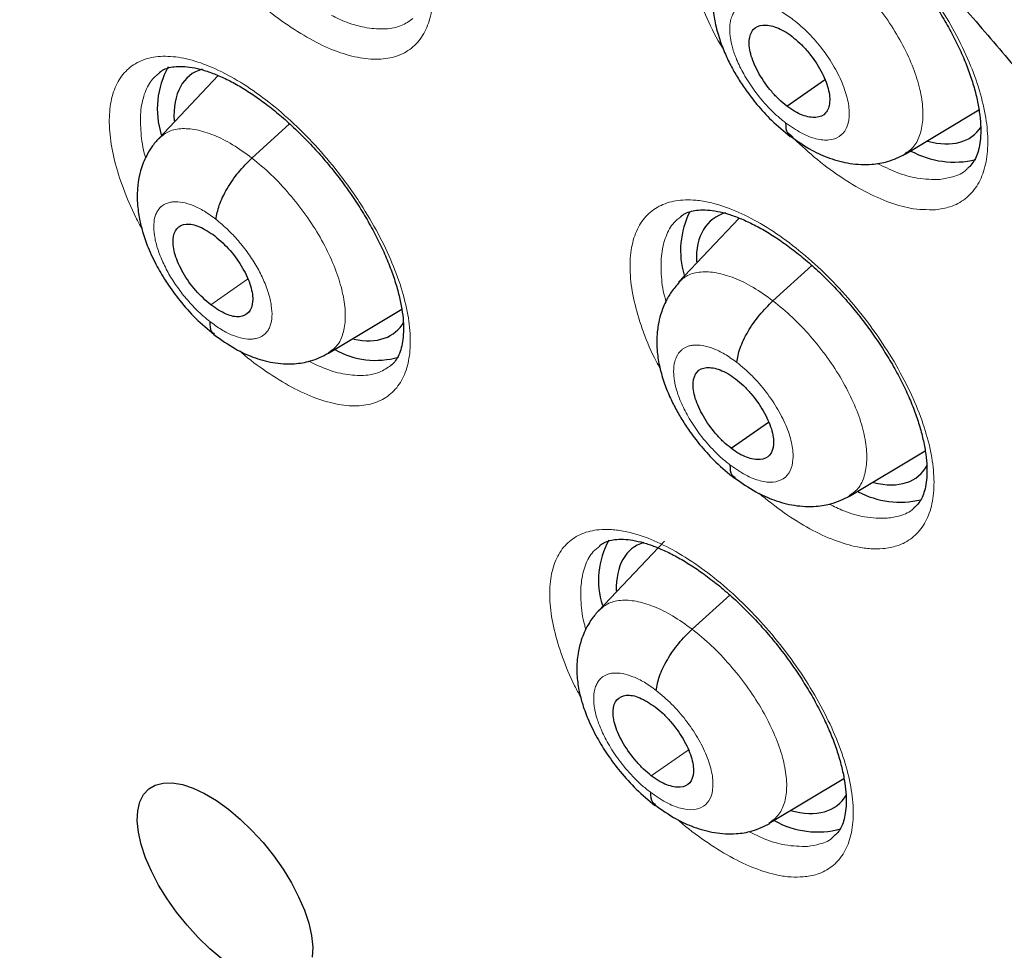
# Model space of a CAD drawing. Header units: millimetres. Extents: x 8 to 2236, y 12 to 2208.
# Tile 133 of 165: x 2037 to 2046, y 859 to 867. Entities that reach past the tile are written whole.
import ezdxf

# ---------------------------------------------------------------- set-up
doc = ezdxf.new("R2010")
doc.units = ezdxf.units.MM

msp = doc.modelspace()

# ---------------------------------------------------------------- linework, layer by layer
at = {"color": 7, "linetype": 'Continuous', "lineweight": 30}
for p, q in [((2039.0925, 866.5413), (2038.5502, 865.9683)), ((2044.2639, 866.2638), (2044.6074, 866.503)), ((2045.3391, 865.8283), (2046.0105, 866.2293)), ((2043.8303, 865.2455), (2043.2791, 864.6628)), ((2044.1371, 864.4924), (2044.4915, 864.8133)), ((2040.0939, 864.0165), (2040.7618, 864.4155)), ((2043.7563, 863.1506), (2044.0959, 863.3871)), ((2044.8326, 862.7159), (2045.5215, 863.1274)), ((2043.1503, 862.306), (2042.5504, 861.6726)), ((2044.1032, 859.7395), (2044.7828, 860.146))]:
    msp.add_line(p, q, dxfattribs=at)
at = {"color": 252, "linetype": 'Continuous', "lineweight": 0}
for p, q in [((2039.3988, 865.7919), (2039.7415, 866.1023)), ((2039.0239, 864.4548), (2039.3585, 864.6879)), ((2043.4023, 861.5045), (2043.745, 861.815)), ((2043.031, 860.1704), (2043.3661, 860.4037))]:
    msp.add_line(p, q, dxfattribs=at)
at = {"color": 7, "linetype": 'Continuous', "lineweight": 30, "flags": 128}
msp.add_lwpolyline([(2039.1231, 858.5056), (2039.0147, 858.5966), (2038.909, 858.6985), (2038.8078, 858.8096), (2038.713, 858.9276), (2038.6265, 859.0505), (2038.5497, 859.1758), (2038.4843, 859.3014), (2038.4313, 859.4248), (2038.3917, 859.5437), (2038.3664, 859.656), (2038.3557, 859.7595), (2038.3598, 859.8524), (2038.3788, 859.9328), (2038.4122, 859.9993), (2038.4594, 860.0506), (2038.5196, 860.0859), (2038.5915, 860.1043), (2038.674, 860.1057), (2038.7653, 860.0899), (2038.8639, 860.0573), (2038.9679, 860.0084), (2039.0754, 859.9442), (2039.1843, 859.8659), (2039.2926, 859.7749), (2039.3984, 859.673), (2039.4996, 859.5619), (2039.5943, 859.4439), (2039.6809, 859.321), (2039.7576, 859.1957), (2039.8231, 859.0701), (2039.8761, 858.9467), (2039.9156, 858.8278), (2039.941, 858.7155), (2039.9517, 858.612), (2039.9475, 858.5191)], dxfattribs=at)
at = {"color": 7, "linetype": 'Continuous', "lineweight": 30}
for centre, radius, start, end in [((2039.3234, 866.2387), 0.7856, 150.93313, 197.37984), ((2045.7885, 866.5875), 0.8328, 241.58529, 283.38479), ((2044.0911, 864.9488), 0.7939, 153.51993, 196.30111), ((2040.5243, 864.6939), 0.7434, 239.90751, 286.24748), ((2045.2952, 863.4822), 0.822, 242.2176, 283.20125), ((2043.2941, 861.9513), 0.7434, 150.81166, 197.92962), ((2044.5441, 860.4541), 0.7954, 240.1986, 285.263)]:
    msp.add_arc(centre, radius, start, end, dxfattribs=at)
for centre, major_axis, ratio, start_param, end_param in [((2039.7658, 865.3732), (-0.9345, 1.1684), 0.457273, 6.096737, 6.850398), ((2045.0225, 867.1666), (-0.9368, 1.1698), 0.45834, 2.594096, 3.293869), ((2044.5193, 864.0623), (-0.9366, 1.1685), 0.458397, 6.084309, 6.820776), ((2039.7658, 865.3732), (-0.9345, 1.1684), 0.457273, 2.636545, 3.322668), ((2044.5193, 864.0623), (-0.9366, 1.1685), 0.458397, 2.606877, 3.336165), ((2043.7895, 861.0695), (-0.9359, 1.1663), 0.457709, 6.107263, 6.820839), ((2043.7895, 861.0695), (-0.9359, 1.1663), 0.457709, 2.578499, 3.319599)]:
    msp.add_ellipse(centre, major_axis=major_axis, ratio=ratio, start_param=start_param, end_param=end_param, dxfattribs=at)
for points, knots in [([(2076.9938, 829.0692), (2077.0703, 829.1289), (2077.2205, 829.2461), (2077.4232, 829.413), (2077.6031, 829.5666), (2077.7599, 829.7055), (2077.9058, 829.839), (2078.0388, 829.9646), (2078.1587, 830.0812), (2078.2688, 830.1912), (2078.3799, 830.3051), (2078.4966, 830.4281), (2078.6122, 830.5537), (2078.7194, 830.6735), (2078.8167, 830.7853), (2078.9045, 830.8886), (2079.0051, 831.0098), (2079.1178, 831.1496), (2079.2445, 831.3126), (2079.3674, 831.4766), (2079.4895, 831.6455), (2079.61, 831.8186), (2079.7286, 831.9957), (2079.8446, 832.1758), (2079.9576, 832.3581), (2080.0675, 832.5427), (2080.1777, 832.7354), (2080.292, 832.9438), (2080.4139, 833.1766), (2080.5425, 833.4357), (2080.6879, 833.7465), (2080.8403, 834.0967), (2080.9909, 834.4735), (2081.1237, 834.8345), (2081.2395, 835.1754), (2081.3381, 835.4893), (2081.4045, 835.7164), (2081.4475, 835.8701), (2081.4747, 835.9695), (2081.5066, 836.0896), (2081.5432, 836.232), (2081.6284, 836.5768), (2081.7458, 837.114), (2081.8571, 837.7472), (2081.9329, 838.2698), (2081.984, 838.6827), (2082.026, 839.0865), (2082.0597, 839.4805), (2082.0855, 839.8588), (2082.104, 840.2138), (2082.1163, 840.5373), (2082.1236, 840.8257), (2082.1274, 841.078), (2082.1286, 841.2935), (2082.1283, 841.4713), (2082.1274, 841.5988), (2082.1264, 841.6838), (2082.1256, 841.7431), (2082.1245, 841.812), (2082.1228, 841.9053), (2082.1201, 842.0292), (2082.1158, 842.1833), (2082.1099, 842.3613), (2082.0989, 842.6368), (2082.0798, 843.0131), (2082.0475, 843.5005), (2082.0041, 844.0267), (2081.9479, 844.5924), (2081.8784, 845.1873), (2081.7817, 845.9078), (2081.6528, 846.736), (2081.4853, 847.664), (2081.3074, 848.5383), (2081.1237, 849.358), (2080.9384, 850.1228), (2080.7458, 850.8648), (2080.5476, 851.5831), (2080.3427, 852.2864), (2080.0893, 853.1138), (2079.7727, 854.0872), (2079.3787, 855.22), (2078.9451, 856.39), (2078.4702, 857.5973), (2077.9906, 858.7497), (2077.514, 859.8413), (2077.0477, 860.8666), (2076.5543, 861.9094), (2076.0403, 862.9552), (2075.4675, 864.0793), (2074.8392, 865.2661), (2074.1543, 866.509), (2073.4669, 867.7109), (2072.7803, 868.8705), (2072.1438, 869.9112), (2071.5611, 870.838), (2071.0327, 871.6596), (2070.4964, 872.4754), (2069.9383, 873.306), (2069.3326, 874.1873), (2068.6746, 875.1219), (2067.9614, 876.11), (2067.2034, 877.133), (2066.3997, 878.1893), (2065.549, 879.2771), (2064.7529, 880.2667), (2064.0222, 881.1532), (2063.3672, 881.9323), (2062.6895, 882.7219), (2061.9891, 883.521), (2061.2749, 884.3186), (2060.5612, 885.0986), (2059.8033, 885.9095), (2059.0112, 886.7375), (2058.1902, 887.5747), (2057.4074, 888.354), (2056.6644, 889.0773), (2055.9624, 889.746), (2055.3024, 890.362), (2054.7567, 890.8616), (2054.3173, 891.258), (2053.9785, 891.5604), (2053.6672, 891.8354), (2053.3917, 892.0765), (2053.178, 892.2622), (2053.0183, 892.4001), (2052.9003, 892.5016), (2052.7756, 892.6086), (2052.6228, 892.739), (2052.4256, 892.9065), (2052.192, 893.1035), (2051.9248, 893.3271), (2051.6265, 893.5745), (2051.2954, 893.8463), (2050.9468, 894.1294), (2050.5962, 894.4109), (2050.1073, 894.7989), (2049.4932, 895.2775), (2048.7902, 895.8117), (2048.1552, 896.2834), (2047.5697, 896.7094), (2046.9835, 897.1273), (2046.3686, 897.5561), (2045.7165, 898.0002), (2045.0269, 898.4577), (2044.3115, 898.919), (2043.5939, 899.368), (2042.8992, 899.7881), (2042.435, 900.0634), (2042.2033, 900.1953), (2042.1893, 900.2033)], [0, 0, 0, 0, 0.004208, 0.008266, 0.012194, 0.015925, 0.019283, 0.022264, 0.025087, 0.027445, 0.030195, 0.033307, 0.036341, 0.039156, 0.041751, 0.044127, 0.046284, 0.050042, 0.053605, 0.057244, 0.060959, 0.064746, 0.06856, 0.072392, 0.076228, 0.080045, 0.083867, 0.088052, 0.092716, 0.097859, 0.103418, 0.110856, 0.117881, 0.124491, 0.130655, 0.136254, 0.141145, 0.142556, 0.144244, 0.146322, 0.148792, 0.151607, 0.164055, 0.175863, 0.182587, 0.189083, 0.195351, 0.201391, 0.207197, 0.212551, 0.217349, 0.221589, 0.225272, 0.228397, 0.230964, 0.232973, 0.233896, 0.234627, 0.23553, 0.236869, 0.238642, 0.240852, 0.243465, 0.246233, 0.252549, 0.25933, 0.266575, 0.274284, 0.28244, 0.290603, 0.303052, 0.315037, 0.326558, 0.336451, 0.345973, 0.355124, 0.363905, 0.372325, 0.380725, 0.393824, 0.40725, 0.421007, 0.435095, 0.449518, 0.461086, 0.472865, 0.484854, 0.496904, 0.50868, 0.523252, 0.537359, 0.550999, 0.564172, 0.576875, 0.586525, 0.595883, 0.605054, 0.614582, 0.624546, 0.635591, 0.647128, 0.659155, 0.671674, 0.684685, 0.698189, 0.707561, 0.717157, 0.726977, 0.737022, 0.747285, 0.757391, 0.767124, 0.778971, 0.790214, 0.800851, 0.810883, 0.820308, 0.829125, 0.837335, 0.84209, 0.846614, 0.850795, 0.854431, 0.857519, 0.859243, 0.860732, 0.862169, 0.864156, 0.866741, 0.869923, 0.873327, 0.877224, 0.881613, 0.886286, 0.890855, 0.895311, 0.905366, 0.914791, 0.922673, 0.930063, 0.937545, 0.945449, 0.95395, 0.96289, 0.972271, 0.981812, 0.990881, 0.999452, 1, 1, 1, 1]), ([(2033.9252, 892.8283), (2034.0378, 892.7629), (2034.3643, 892.5735), (2034.9067, 892.2498), (2035.5528, 891.8532), (2036.201, 891.4435), (2036.8509, 891.0212), (2037.5022, 890.5863), (2038.1548, 890.1389), (2038.8084, 889.6794), (2039.4625, 889.2079), (2040.1171, 888.7245), (2040.7718, 888.2295), (2041.4264, 887.7231), (2042.0805, 887.2054), (2042.734, 886.6767), (2043.3865, 886.1372), (2044.0377, 885.587), (2044.6875, 885.0266), (2045.3355, 884.4559), (2045.9815, 883.8754), (2046.6252, 883.2852), (2047.2663, 882.6855), (2047.9045, 882.0766), (2048.5397, 881.4588), (2049.1716, 880.8323), (2049.7998, 880.1974), (2050.4242, 879.5543), (2051.0444, 878.9032), (2051.6603, 878.2445), (2052.2716, 877.5784), (2052.8779, 876.9052), (2053.4792, 876.2251), (2054.075, 875.5385), (2054.6653, 874.8456), (2055.2497, 874.1467), (2055.828, 873.442), (2056.4, 872.7319), (2056.9654, 872.0167), (2057.524, 871.2966), (2058.0756, 870.572), (2058.62, 869.8431), (2059.1569, 869.1102), (2059.6861, 868.3737), (2060.2074, 867.6338), (2060.7206, 866.8908), (2061.2254, 866.1451), (2061.7218, 865.3969), (2062.2094, 864.6466), (2062.6881, 863.8944), (2063.1576, 863.1407), (2063.6179, 862.3857), (2064.0686, 861.6299), (2064.5097, 860.8734), (2064.9409, 860.1166), (2065.3621, 859.3599), (2065.7731, 858.6035), (2066.1737, 857.8477), (2066.5638, 857.0928), (2066.9432, 856.3393), (2067.3118, 855.5872), (2067.6694, 854.8371), (2068.0158, 854.0891), (2068.351, 853.3437), (2068.6748, 852.601), (2068.987, 851.8615), (2069.2876, 851.1253), (2069.5765, 850.3929), (2069.8534, 849.6645), (2070.1184, 848.9404), (2070.3712, 848.221), (2070.6119, 847.5065), (2070.8403, 846.7972), (2071.0563, 846.0934), (2071.2599, 845.3954), (2071.4509, 844.7035), (2071.6294, 844.018), (2071.7952, 843.3392), (2071.9483, 842.6673), (2072.0886, 842.0027), (2072.2161, 841.3456), (2072.3308, 840.6962), (2072.4326, 840.0549), (2072.5214, 839.4219), (2072.5974, 838.7975), (2072.6604, 838.1819), (2072.7104, 837.5754), (2072.7475, 836.9783), (2072.7717, 836.3906), (2072.7829, 835.8128), (2072.7812, 835.2451), (2072.7666, 834.6875), (2072.7391, 834.1405), (2072.6987, 833.6042), (2072.6456, 833.0787), (2072.5796, 832.5643), (2072.501, 832.0611), (2072.4096, 831.5695), (2072.3056, 831.0894), (2072.189, 830.621), (2072.0599, 830.1646), (2071.9183, 829.7203), (2071.7642, 829.2881), (2071.5977, 828.8683), (2071.4188, 828.461), (2071.2276, 828.0662), (2071.0241, 827.6842), (2070.8084, 827.315), (2070.5804, 826.9588), (2070.3402, 826.6157), (2070.0879, 826.2859), (2069.8233, 825.9695), (2069.5472, 825.6663), (2069.2576, 825.3785), (2069.0588, 825.1903), (2068.9533, 825.102), (2068.9518, 825.1007)], [0, 0, 0, 0, 0.0046691, 0.0135353, 0.0224026, 0.031271, 0.0401406, 0.0490113, 0.057883, 0.0667558, 0.0756295, 0.0845042, 0.0933798, 0.1022562, 0.1111335, 0.1200115, 0.1288903, 0.1377698, 0.1466499, 0.1555307, 0.164412, 0.1732939, 0.1821764, 0.1910593, 0.1999426, 0.2088264, 0.2177105, 0.226595, 0.2354798, 0.2443649, 0.2532503, 0.2621358, 0.2710216, 0.2799075, 0.2887935, 0.2976797, 0.3065659, 0.3154521, 0.3243384, 0.3332246, 0.3421108, 0.3509969, 0.3598829, 0.3687687, 0.3776544, 0.3865399, 0.3954251, 0.4043101, 0.4131948, 0.4220791, 0.4309631, 0.4398467, 0.4487298, 0.4576125, 0.4664947, 0.4753764, 0.4842575, 0.493138, 0.5020179, 0.510897, 0.5197755, 0.5286532, 0.5375301, 0.5464062, 0.5552814, 0.5641556, 0.5730289, 0.5819012, 0.5907725, 0.5996426, 0.6085117, 0.6173795, 0.6262462, 0.6351116, 0.6439758, 0.6528387, 0.6617002, 0.6705605, 0.6794194, 0.6882769, 0.6971332, 0.7059882, 0.7148419, 0.7236945, 0.732546, 0.7413965, 0.7502461, 0.7590952, 0.7679438, 0.7767922, 0.7856407, 0.7944896, 0.8033394, 0.8121904, 0.8210433, 0.8298988, 0.8387576, 0.8476204, 0.8564883, 0.8653622, 0.8742432, 0.8831324, 0.8920312, 0.9009406, 0.909862, 0.9187964, 0.9277449, 0.9367083, 0.9456873, 0.9546819, 0.9636921, 0.9727171, 0.9817557, 0.9908062, 0.9998664, 1, 1, 1, 1]), ([(2039.3829, 873.3733), (2039.4646, 873.3093), (2039.7016, 873.1237), (2040.0938, 872.808), (2040.5589, 872.4227), (2041.0231, 872.0267), (2041.486, 871.6205), (2041.9472, 871.2042), (2042.4063, 870.7783), (2042.8629, 870.343), (2043.3168, 869.8987), (2043.7673, 869.4459), (2044.2143, 868.9848), (2044.6573, 868.5158), (2045.0959, 868.0393), (2045.5299, 867.5556), (2045.9587, 867.0653), (2046.3822, 866.5686), (2046.7998, 866.0659), (2047.2114, 865.5578), (2047.6166, 865.0445), (2048.0149, 864.5266), (2048.4062, 864.0044), (2048.79, 863.4783), (2049.1661, 862.9488), (2049.5342, 862.4164), (2049.8939, 861.8814), (2050.2451, 861.3444), (2050.5873, 860.8056), (2050.9204, 860.2657), (2051.244, 859.725), (2051.558, 859.1841), (2051.862, 858.6432), (2052.1559, 858.103), (2052.4393, 857.5638), (2052.7122, 857.0261), (2052.9742, 856.4904), (2053.2252, 855.9572), (2053.465, 855.4268), (2053.6934, 854.8997), (2053.9102, 854.3764), (2054.1154, 853.8574), (2054.3087, 853.3431), (2054.4901, 852.8339), (2054.6593, 852.3303), (2054.8164, 851.8328), (2054.9613, 851.3417), (2055.0938, 850.8576), (2055.2139, 850.3808), (2055.3217, 849.9117), (2055.417, 849.4509), (2055.4998, 848.9987), (2055.5702, 848.5555), (2055.6283, 848.1216), (2055.674, 847.6976), (2055.7074, 847.2836), (2055.7287, 846.8802), (2055.7379, 846.4875), (2055.7351, 846.1059), (2055.7206, 845.7358), (2055.6944, 845.3773), (2055.6567, 845.0307), (2055.6077, 844.6961), (2055.5475, 844.3737), (2055.4764, 844.0636), (2055.3944, 843.7659), (2055.3017, 843.4805), (2055.1983, 843.2073), (2055.0841, 842.9464), (2054.9592, 842.6975), (2054.8234, 842.4605), (2054.6763, 842.2353), (2054.5175, 842.0219), (2054.3469, 841.8201), (2054.1633, 841.6311), (2054.0092, 841.488), (2053.9123, 841.4128), (2053.8848, 841.3915)], [0, 0, 0, 0, 0.007086, 0.020552, 0.034023, 0.047501, 0.060985, 0.074475, 0.08797, 0.10147, 0.114974, 0.128482, 0.141993, 0.155507, 0.169024, 0.182543, 0.196064, 0.209586, 0.223109, 0.236632, 0.250156, 0.26368, 0.277203, 0.290725, 0.304246, 0.317764, 0.331281, 0.344795, 0.358305, 0.371813, 0.385316, 0.398815, 0.41231, 0.425799, 0.439282, 0.45276, 0.46623, 0.479694, 0.493149, 0.506597, 0.520035, 0.533464, 0.546884, 0.560292, 0.57369, 0.587077, 0.600451, 0.613813, 0.627162, 0.640498, 0.653822, 0.667132, 0.680429, 0.693715, 0.706989, 0.720253, 0.733508, 0.746758, 0.760005, 0.773253, 0.786506, 0.799769, 0.813051, 0.826361, 0.83971, 0.853111, 0.86658, 0.880136, 0.893798, 0.907591, 0.921536, 0.935658, 0.949974, 0.964496, 0.979217, 0.994112, 1, 1, 1, 1]), ([(2043.7879, 868.3507), (2043.8027, 868.3615), (2043.8319, 868.3829), (2043.8889, 868.4031), (2043.9577, 868.4152), (2044.0387, 868.416), (2044.1318, 868.4036), (2044.2327, 868.3779), (2044.3407, 868.339), (2044.4554, 868.2866), (2044.576, 868.2204), (2044.7009, 868.1408), (2044.828, 868.0485), (2044.9553, 867.9445), (2045.0805, 867.8304), (2045.2019, 867.7078), (2045.3187, 867.5775), (2045.4305, 867.4404), (2045.5366, 867.297), (2045.6352, 867.1496), (2045.7247, 867.0005), (2045.8035, 866.8523), (2045.8706, 866.7076), (2045.9254, 866.5676), (2045.9685, 866.4326), (2046.0002, 866.3028), (2046.0202, 866.1804), (2046.0285, 866.0681), (2046.0257, 865.9686), (2046.013, 865.8838), (2045.9924, 865.815), (2045.964, 865.759), (2045.9353, 865.7193), (2045.9119, 865.7016), (2045.9033, 865.6952)], [0, 0, 0, 0, 0.033617, 0.066907, 0.097898, 0.130909, 0.162496, 0.193246, 0.223538, 0.254293, 0.28551, 0.317102, 0.348935, 0.380869, 0.412744, 0.444337, 0.475723, 0.507509, 0.539622, 0.571904, 0.604132, 0.636091, 0.667613, 0.698466, 0.729468, 0.760849, 0.792404, 0.823838, 0.854902, 0.88548, 0.915685, 0.94602, 0.98025, 1, 1, 1, 1]), ([(2043.7968, 867.7777), (2043.7718, 867.7488), (2043.7252, 867.6947), (2043.6685, 867.5953), (2043.6284, 867.4948), (2043.6056, 867.4014), (2043.5952, 867.3302), (2043.5892, 867.2533), (2043.5908, 867.1524), (2043.6097, 867.0186), (2043.6482, 866.8764), (2043.7001, 866.7417), (2043.7583, 866.6218), (2043.8218, 866.5118), (2043.8981, 866.3971), (2043.9973, 866.2686), (2044.1303, 866.1217), (2044.2359, 866.0352), (2044.2932, 865.9883)], [0, 0, 0, 0, 0.061161, 0.114465, 0.179642, 0.227629, 0.25923, 0.286272, 0.344626, 0.415911, 0.492449, 0.560239, 0.619594, 0.676562, 0.734244, 0.80708, 0.895404, 1, 1, 1, 1]), ([(2044.2639, 866.2638), (2044.24, 866.2833), (2044.1923, 866.3223), (2044.1029, 866.4187), (2044.0065, 866.5547), (2043.9312, 866.7226), (2043.9127, 866.8678), (2043.9495, 866.9706), (2044.0402, 867.0113), (2044.1452, 866.9933), (2044.2385, 866.9499), (2044.2866, 866.9155), (2044.3107, 866.8984)], [0, 0, 0, 0, 0.062835, 0.125532, 0.250818, 0.375518, 0.499994, 0.624476, 0.74918, 0.874466, 0.937164, 1, 1, 1, 1]), ([(2044.3107, 866.8984), (2044.3345, 866.8789), (2044.3823, 866.8399), (2044.4717, 866.7435), (2044.568, 866.6074), (2044.6434, 866.4396), (2044.6619, 866.2944), (2044.6251, 866.1916), (2044.5344, 866.1509), (2044.4294, 866.1689), (2044.336, 866.2123), (2044.288, 866.2466), (2044.2639, 866.2638)], [0, 0, 0, 0, 0.062835, 0.125532, 0.250818, 0.375518, 0.499994, 0.624476, 0.749181, 0.874466, 0.937164, 1, 1, 1, 1]), ([(2038.5583, 866.5706), (2038.5669, 866.5776), (2038.5876, 866.5946), (2038.6301, 866.6114), (2038.6906, 866.6245), (2038.7648, 866.6271), (2038.8527, 866.6176), (2038.9501, 866.5952), (2039.0559, 866.5593), (2039.1686, 866.5097), (2039.2861, 866.4466), (2039.4067, 866.3707), (2039.5294, 866.2826), (2039.6536, 866.1827), (2039.7785, 866.0711), (2039.902, 865.9494), (2040.0222, 865.819), (2040.1372, 865.682), (2040.2452, 865.5403), (2040.3449, 865.3957), (2040.436, 865.2492), (2040.518, 865.1016), (2040.5903, 864.9544), (2040.6517, 864.8098), (2040.7013, 864.6702), (2040.7387, 864.5381), (2040.7636, 864.4158), (2040.7763, 864.3051), (2040.778, 864.2057), (2040.7696, 864.1184), (2040.7523, 864.0437), (2040.7275, 863.9828), (2040.6976, 863.935), (2040.6737, 863.9134), (2040.6617, 863.9025)], [0, 0, 0, 0, 0.023134, 0.05574, 0.086253, 0.118772, 0.150249, 0.181459, 0.212652, 0.243871, 0.275045, 0.306016, 0.336785, 0.368153, 0.399923, 0.431975, 0.464167, 0.496321, 0.528307, 0.559952, 0.591475, 0.623266, 0.655218, 0.68717, 0.71894, 0.75038, 0.781379, 0.811763, 0.841855, 0.872372, 0.903196, 0.934554, 0.967028, 1, 1, 1, 1]), ([(2044.2528, 866.1118), (2044.2535, 866.0759), (2044.2545, 866.0214), (2044.2885, 866.0035), (2044.3001, 865.9973)], [0, 0, 0, 0, 0.657772, 1, 1, 1, 1]), ([(2038.5504, 865.9703), (2038.5286, 865.9453), (2038.4875, 865.898), (2038.4299, 865.8009), (2038.3869, 865.6921), (2038.3642, 865.5832), (2038.3539, 865.4805), (2038.3553, 865.3691), (2038.3725, 865.2437), (2038.4048, 865.1117), (2038.4547, 864.9679), (2038.5294, 864.8101), (2038.6277, 864.6471), (2038.7445, 864.4877), (2038.8888, 864.3236), (2038.9977, 864.2326), (2039.0546, 864.185)], [0, 0, 0, 0, 0.052701, 0.099638, 0.176243, 0.230649, 0.264599, 0.327268, 0.400155, 0.459642, 0.535326, 0.626989, 0.706401, 0.794988, 0.892732, 1, 1, 1, 1]), ([(2044.2906, 865.9947), (2044.3565, 865.9482), (2044.4745, 865.8648), (2044.6588, 865.7843), (2044.8367, 865.7358), (2045.0238, 865.728), (2045.1938, 865.7559), (2045.2882, 865.8029), (2045.3405, 865.8289)], [0, 0, 0, 0, 0.196751, 0.352612, 0.527927, 0.701332, 0.834538, 1, 1, 1, 1]), ([(2039.0715, 865.2332), (2039.0786, 865.2749), (2039.0928, 865.3585), (2039.168, 865.512), (2039.2726, 865.666), (2039.3568, 865.7499), (2039.3988, 865.7919)], [0, 0, 0, 0, 0.249329, 0.499818, 0.750128, 1, 1, 1, 1]), ([(2043.2957, 865.2582), (2043.3094, 865.2683), (2043.3371, 865.2888), (2043.3918, 865.3083), (2043.4589, 865.3202), (2043.5384, 865.321), (2043.6303, 865.3088), (2043.7301, 865.2833), (2043.8373, 865.2447), (2043.9513, 865.1927), (2044.0714, 865.127), (2044.196, 865.0478), (2044.323, 864.9559), (2044.4503, 864.8525), (2044.5759, 864.7388), (2044.6978, 864.6167), (2044.8152, 864.4869), (2044.9277, 864.3503), (2045.0346, 864.2075), (2045.1343, 864.0606), (2045.2249, 863.912), (2045.3051, 863.7641), (2045.3736, 863.6196), (2045.4298, 863.4799), (2045.4744, 863.3453), (2045.5075, 863.216), (2045.529, 863.0939), (2045.5388, 862.982), (2045.5374, 862.8828), (2045.5261, 862.7982), (2045.5068, 862.7298), (2045.4801, 862.6745), (2045.452, 862.6347), (2045.4289, 862.6167), (2045.4197, 862.6095)], [0, 0, 0, 0, 0.032635, 0.065895, 0.096806, 0.129735, 0.161235, 0.191941, 0.222157, 0.252852, 0.284024, 0.315584, 0.347397, 0.379323, 0.411198, 0.442807, 0.474191, 0.505959, 0.538058, 0.570331, 0.60256, 0.634526, 0.666062, 0.697056, 0.727894, 0.759243, 0.790767, 0.822168, 0.853192, 0.883712, 0.913823, 0.94402, 0.977777, 1, 1, 1, 1]), ([(2039.0239, 864.4548), (2038.9768, 864.4968), (2038.8825, 864.5806), (2038.7658, 864.747), (2038.7042, 864.8859), (2038.6814, 864.9861), (2038.678, 865.0745), (2038.7083, 865.1583), (2038.794, 865.2005), (2038.9192, 865.1783), (2039.0145, 865.1145), (2039.0622, 865.0826)], [0, 0, 0, 0, 0.1251479, 0.2502024, 0.3751653, 0.4378551, 0.5005192, 0.6256634, 0.7502859, 0.8750402, 1, 1, 1, 1]), ([(2039.0622, 865.0826), (2039.1093, 865.0406), (2039.2036, 864.9568), (2039.3203, 864.7904), (2039.3819, 864.6515), (2039.4047, 864.5513), (2039.4081, 864.4629), (2039.3778, 864.3791), (2039.2921, 864.3369), (2039.1669, 864.3591), (2039.0716, 864.4229), (2039.0239, 864.4548)], [0, 0, 0, 0, 0.125148, 0.250202, 0.375165, 0.437855, 0.500519, 0.625663, 0.750286, 0.87504, 1, 1, 1, 1]), ([(2043.2844, 864.6607), (2043.2594, 864.6318), (2043.2128, 864.5776), (2043.1564, 864.478), (2043.1168, 864.3773), (2043.0946, 864.2839), (2043.0846, 864.2126), (2043.0793, 864.1358), (2043.0816, 864.0352), (2043.1015, 863.9021), (2043.1409, 863.7608), (2043.1935, 863.627), (2043.2521, 863.508), (2043.316, 863.3986), (2043.3924, 863.2845), (2043.4918, 863.1568), (2043.6248, 863.0107), (2043.7301, 862.9245), (2043.7872, 862.8778)], [0, 0, 0, 0, 0.061438, 0.114952, 0.180328, 0.228389, 0.259963, 0.287065, 0.345464, 0.416736, 0.493147, 0.560809, 0.62005, 0.676961, 0.734592, 0.807341, 0.895547, 1, 1, 1, 1]), ([(2043.8081, 863.9324), (2043.8154, 863.9742), (2043.8301, 864.0583), (2043.9058, 864.2121), (2044.0107, 864.3663), (2044.0951, 864.4505), (2044.1371, 864.4924)], [0, 0, 0, 0, 0.248947, 0.499664, 0.750275, 1, 1, 1, 1]), ([(2039.0149, 864.3045), (2039.0155, 864.2682), (2039.0163, 864.2161), (2039.048, 864.1982), (2039.0577, 864.1928)], [0, 0, 0, 0, 0.695296, 1, 1, 1, 1]), ([(2039.0528, 864.1865), (2039.1176, 864.1396), (2039.2336, 864.0556), (2039.4139, 863.9738), (2039.5852, 863.9236), (2039.7718, 863.9135), (2039.9445, 863.9409), (2040.0411, 863.9888), (2040.0948, 864.0154)], [0, 0, 0, 0, 0.196266, 0.351334, 0.52475, 0.697626, 0.832187, 1, 1, 1, 1]), ([(2043.7563, 863.1506), (2043.7324, 863.1701), (2043.6846, 863.209), (2043.595, 863.3052), (2043.4982, 863.4409), (2043.4219, 863.6081), (2043.4025, 863.7525), (2043.4383, 863.8546), (2043.5282, 863.8946), (2043.6328, 863.8762), (2043.7259, 863.8326), (2043.7739, 863.7983), (2043.798, 863.7811)], [0, 0, 0, 0, 0.0628354, 0.1255343, 0.2508219, 0.3755199, 0.4999956, 0.6244755, 0.7491771, 0.8744646, 0.9371637, 1, 1, 1, 1]), ([(2043.798, 863.7811), (2043.8219, 863.7616), (2043.8696, 863.7227), (2043.9592, 863.6264), (2044.056, 863.4908), (2044.1323, 863.3236), (2044.1518, 863.1792), (2044.116, 863.0771), (2044.026, 863.0371), (2043.9215, 863.0555), (2043.8283, 863.099), (2043.7803, 863.1334), (2043.7563, 863.1506)], [0, 0, 0, 0, 0.062835, 0.125534, 0.250822, 0.37552, 0.499996, 0.624476, 0.749177, 0.874465, 0.937164, 1, 1, 1, 1]), ([(2043.7464, 862.9995), (2043.7473, 862.9638), (2043.7487, 862.9101), (2043.7826, 862.8926), (2043.794, 862.8868)], [0, 0, 0, 0, 0.664053, 1, 1, 1, 1]), ([(2043.7839, 862.8846), (2043.8496, 862.8381), (2043.9673, 862.7547), (2044.1512, 862.6738), (2044.3289, 862.6246), (2044.5163, 862.6161), (2044.6869, 862.6435), (2044.7815, 862.6905), (2044.834, 862.7165)], [0, 0, 0, 0, 0.196204, 0.351747, 0.526889, 0.70049, 0.834047, 1, 1, 1, 1]), ([(2042.5595, 862.2631), (2042.5724, 862.2727), (2042.5986, 862.2923), (2042.6511, 862.311), (2042.7165, 862.3226), (2042.7946, 862.3232), (2042.8851, 862.311), (2042.9839, 862.2856), (2043.0902, 862.2471), (2043.2034, 862.1953), (2043.3229, 862.1298), (2043.4471, 862.051), (2043.5739, 861.9594), (2043.7013, 861.8563), (2043.8271, 861.743), (2043.9493, 861.6212), (2044.0673, 861.4918), (2044.1804, 861.3557), (2044.2881, 861.2134), (2044.3887, 861.0669), (2044.4804, 860.9187), (2044.5618, 860.7712), (2044.6316, 860.627), (2044.6892, 860.4877), (2044.7351, 860.3534), (2044.7696, 860.2246), (2044.7926, 860.103), (2044.8038, 859.9914), (2044.8038, 859.8925), (2044.7938, 859.8083), (2044.7758, 859.7403), (2044.7507, 859.6861), (2044.7234, 859.6463), (2044.7007, 859.6282), (2044.6911, 859.6205)], [0, 0, 0, 0, 0.032033, 0.065217, 0.096018, 0.128834, 0.160227, 0.190865, 0.221014, 0.251642, 0.282764, 0.314287, 0.346077, 0.377989, 0.409861, 0.441484, 0.472864, 0.504609, 0.536688, 0.568949, 0.601175, 0.633147, 0.664695, 0.695703, 0.726513, 0.757823, 0.789311, 0.820677, 0.85166, 0.88212, 0.912137, 0.942195, 0.97546, 1, 1, 1, 1]), ([(2042.5545, 861.6769), (2042.5328, 861.652), (2042.4919, 861.605), (2042.434, 861.5092), (2042.3898, 861.4024), (2042.3652, 861.2956), (2042.353, 861.1946), (2042.3523, 861.0844), (2042.3685, 860.9586), (2042.4018, 860.8257), (2042.4539, 860.6808), (2042.5311, 860.5227), (2042.6316, 860.3599), (2042.7502, 860.2013), (2042.896, 860.0384), (2043.0057, 859.9482), (2043.0631, 859.9011)], [0, 0, 0, 0, 0.052901, 0.100012, 0.176737, 0.230939, 0.264583, 0.32698, 0.399794, 0.459483, 0.535453, 0.627479, 0.70704, 0.795599, 0.893119, 1, 1, 1, 1]), ([(2043.076, 860.9466), (2043.0829, 860.9882), (2043.0969, 861.0716), (2043.1718, 861.2249), (2043.2762, 861.3787), (2043.3603, 861.4626), (2043.4023, 861.5045)], [0, 0, 0, 0, 0.249279, 0.499803, 0.750141, 1, 1, 1, 1]), ([(2043.031, 860.1704), (2043.0072, 860.19), (2042.9595, 860.2292), (2042.8697, 860.3251), (2042.7718, 860.4601), (2042.695, 860.6267), (2042.6737, 860.771), (2042.71, 860.8713), (2042.7969, 860.9126), (2042.9227, 860.8921), (2043.019, 860.8283), (2043.0672, 860.7964)], [0, 0, 0, 0, 0.062716, 0.125438, 0.250615, 0.375161, 0.499925, 0.624754, 0.749932, 0.874868, 1, 1, 1, 1]), ([(2043.0672, 860.7964), (2043.091, 860.7769), (2043.1388, 860.738), (2043.2286, 860.6419), (2043.3258, 860.5066), (2043.4029, 860.3401), (2043.4235, 860.1966), (2043.3888, 860.0953), (2043.2998, 860.0561), (2043.1958, 860.075), (2043.103, 860.1188), (2043.055, 860.1532), (2043.031, 860.1704)], [0, 0, 0, 0, 0.062836, 0.125536, 0.250825, 0.375522, 0.499998, 0.624476, 0.749175, 0.874464, 0.937164, 1, 1, 1, 1]), ([(2043.0225, 860.0204), (2043.0237, 859.9849), (2043.0255, 859.9323), (2043.059, 859.9154), (2043.0698, 859.91)], [0, 0, 0, 0, 0.676178, 1, 1, 1, 1]), ([(2043.0598, 859.9079), (2043.1252, 859.8614), (2043.2424, 859.778), (2043.4257, 859.6965), (2043.6029, 859.6465), (2043.7904, 859.6369), (2043.9617, 859.6636), (2044.0568, 859.7107), (2044.1094, 859.7368)], [0, 0, 0, 0, 0.1955964, 0.3507655, 0.5256534, 0.6994614, 0.8334412, 1, 1, 1, 1])]:
    msp.add_open_spline(points, degree=3, knots=knots, dxfattribs=at)
at = {"color": 252, "linetype": 'Continuous', "lineweight": 0}
for points, knots in [([(2041.2445, 900.1122), (2042.2334, 899.5183), (2044.2114, 898.3306), (2047.2182, 896.2239), (2050.2245, 893.8996), (2053.2113, 891.3516), (2056.154, 888.6062), (2059.0299, 885.6833), (2061.8163, 882.6062), (2064.4915, 879.3988), (2067.0345, 876.0864), (2069.4253, 872.6948), (2071.6454, 869.2505), (2073.6773, 865.7807), (2075.5051, 862.3124), (2077.1144, 858.8727), (2078.4928, 855.4887), (2079.6293, 852.1868), (2080.5151, 848.9928), (2081.1433, 845.9319), (2081.5089, 843.0278), (2081.609, 840.3035), (2081.4431, 837.78), (2081.0117, 835.478), (2080.3207, 833.4123), (2079.3666, 831.6104), (2078.2701, 830.1515), (2077.3845, 829.4311), (2076.9921, 829.1119)], [0, 0, 0, 0, 0.038766, 0.077532, 0.116298, 0.155064, 0.19383, 0.232596, 0.271363, 0.310129, 0.348895, 0.387661, 0.426427, 0.465193, 0.503959, 0.542725, 0.581491, 0.620257, 0.659023, 0.697789, 0.736555, 0.775322, 0.814088, 0.852854, 0.89162, 0.930386, 0.969152, 1, 1, 1, 1]), ([(2038.6005, 868.2948), (2038.5806, 868.3318), (2038.5123, 868.4585), (2038.4243, 868.673), (2038.3449, 868.9291), (2038.3053, 869.1667), (2038.3035, 869.3798), (2038.3416, 869.5612), (2038.4167, 869.7072), (2038.5284, 869.8121), (2038.6719, 869.8746), (2038.8445, 869.891), (2039.0403, 869.8628), (2039.2544, 869.789), (2039.4802, 869.6734), (2039.7117, 869.5177), (2039.9421, 869.3278), (2040.1648, 869.1078), (2040.3477, 868.8954), (2040.4921, 868.7034), (2040.6258, 868.5059), (2040.7629, 868.2701), (2040.8893, 868.0009), (2040.9807, 867.7401), (2041.0357, 867.4945), (2041.0513, 867.2718), (2041.0286, 867.0773), (2040.9668, 866.918), (2040.869, 866.7967), (2040.7366, 866.7186), (2040.5747, 866.6841), (2040.3868, 866.6961), (2040.1791, 866.7525), (2039.9566, 866.8525), (2039.7273, 866.996), (2039.5708, 867.1078), (2039.4953, 867.1775), (2039.495, 867.1778)], [0, 0, 0, 0, 0.01261, 0.043221, 0.073832, 0.10445, 0.135068, 0.165691, 0.196314, 0.226937, 0.257559, 0.288177, 0.318795, 0.349406, 0.380016, 0.41062, 0.441223, 0.471823, 0.502424, 0.521524, 0.540625, 0.57124, 0.601856, 0.632471, 0.663086, 0.693706, 0.724326, 0.754949, 0.785573, 0.816194, 0.846816, 0.877432, 0.908048, 0.938656, 0.969264, 0.999866, 1, 1, 1, 1]), ([(2045.6165, 865.3214), (2045.6611, 865.3282), (2045.7625, 865.3438), (2045.8905, 865.4146), (2045.9971, 865.5297), (2046.0658, 865.6856), (2046.0969, 865.8755), (2046.0876, 866.0955), (2046.04, 866.3382), (2045.9537, 866.5976), (2045.8329, 866.8658), (2045.6794, 867.1352), (2045.4989, 867.3985), (2045.2955, 867.6476), (2045.0759, 867.8763), (2044.8456, 868.077), (2044.6115, 868.2454), (2044.3802, 868.3752), (2044.1858, 868.4532), (2044.0291, 868.4928), (2043.8812, 868.5118), (2043.7248, 868.5011), (2043.5734, 868.4447), (2043.4549, 868.3438), (2043.3712, 868.2032), (2043.3263, 868.0251), (2043.3198, 867.816), (2043.3538, 867.5808), (2043.4246, 867.3268), (2043.5358, 867.0616), (2043.6257, 866.8762), (2043.6852, 866.7838), (2043.6878, 866.7799)], [0, 0, 0, 0, 0.02805, 0.063668, 0.099287, 0.134915, 0.170543, 0.20617, 0.241798, 0.277415, 0.313032, 0.348633, 0.384234, 0.419821, 0.455409, 0.49099, 0.52657, 0.562156, 0.597741, 0.619953, 0.642165, 0.67779, 0.713414, 0.749039, 0.784663, 0.820292, 0.855921, 0.891547, 0.927172, 0.962784, 0.998396, 1, 1, 1, 1]), ([(2044.6534, 867.6126), (2044.7126, 867.5645), (2044.8309, 867.4682), (2044.9983, 867.29), (2045.1505, 867.0969), (2045.2817, 866.8929), (2045.3862, 866.6867), (2045.4601, 866.486), (2045.4995, 866.2993), (2045.5052, 866.1325), (2045.4764, 865.9924), (2045.4218, 865.8872), (2045.3627, 865.8486), (2045.3367, 865.8316)], [0, 0, 0, 0, 0.092839, 0.185554, 0.278308, 0.371028, 0.463737, 0.556366, 0.648946, 0.74165, 0.834354, 0.926936, 1, 1, 1, 1]), ([(2044.2528, 866.1118), (2044.2252, 866.1339), (2044.1712, 866.1768), (2044.0727, 866.2744), (2043.9676, 866.4008), (2043.8713, 866.5503), (2043.8065, 866.683), (2043.768, 866.7935), (2043.7507, 866.8735), (2043.7447, 866.9288), (2043.7437, 866.9655), (2043.7446, 866.9911), (2043.7472, 867.0165), (2043.753, 867.0499), (2043.7664, 867.0904), (2043.7888, 867.1307), (2043.8138, 867.1587), (2043.8406, 867.1786), (2043.8653, 867.1918), (2043.8946, 867.2017), (2043.9418, 867.2096), (2044.012, 867.2061), (2044.1087, 867.1783), (2044.2136, 867.1286), (2044.2857, 867.0767), (2044.322, 867.0506)], [0, 0, 0, 0, 0.048779, 0.095085, 0.180599, 0.256945, 0.324056, 0.381947, 0.430547, 0.457816, 0.480994, 0.500079, 0.508593, 0.533584, 0.573241, 0.607814, 0.648822, 0.671728, 0.69622, 0.722304, 0.750001, 0.811446, 0.873579, 0.936364, 1, 1, 1, 1]), ([(2040.1213, 867.0896), (2040.1679, 867.0672), (2040.2811, 867.0128), (2040.4477, 866.9712), (2040.6158, 866.9604), (2040.7576, 866.9879), (2040.8285, 867.0369), (2040.8619, 867.0599)], [0, 0, 0, 0, 0.1521887, 0.3702359, 0.5882835, 0.8063779, 1, 1, 1, 1]), ([(2044.322, 867.0506), (2044.3691, 867.0112), (2044.4632, 866.9325), (2044.592, 866.7821), (2044.7, 866.6202), (2044.7799, 866.455), (2044.8263, 866.2987), (2044.836, 866.1615), (2044.8082, 866.053), (2044.745, 865.9805), (2044.6506, 865.9487), (2044.5314, 865.9607), (2044.3955, 866.0125), (2044.3004, 866.0787), (2044.2528, 866.1118)], [0, 0, 0, 0, 0.083333, 0.166663, 0.249998, 0.333334, 0.416663, 0.499996, 0.583328, 0.666659, 0.749994, 0.833329, 0.916663, 1, 1, 1, 1]), ([(2038.3979, 865.1469), (2038.3792, 865.1812), (2038.3118, 865.3049), (2038.2237, 865.516), (2038.1426, 865.7708), (2038.1013, 866.007), (2038.0977, 866.2188), (2038.1339, 866.3989), (2038.2073, 866.5436), (2038.3172, 866.6473), (2038.4592, 866.7087), (2038.6305, 866.7243), (2038.8252, 866.6955), (2039.0385, 866.6212), (2039.2638, 866.5053), (2039.495, 866.3495), (2039.7256, 866.1598), (2039.9487, 865.9401), (2040.1323, 865.7281), (2040.2774, 865.5366), (2040.4119, 865.3398), (2040.5502, 865.1047), (2040.6781, 864.8367), (2040.771, 864.5771), (2040.8278, 864.3328), (2040.8452, 864.1114), (2040.8244, 863.9183), (2040.7643, 863.7603), (2040.6682, 863.6402), (2040.5374, 863.5632), (2040.3769, 863.5297), (2040.1902, 863.5424), (2039.9835, 863.5994), (2039.7616, 863.6998), (2039.5325, 863.8431), (2039.3719, 863.9587), (2039.2923, 864.0325), (2039.2878, 864.0366)], [0, 0, 0, 0, 0.011733, 0.04232, 0.072907, 0.103498, 0.134088, 0.16468, 0.195272, 0.225864, 0.256457, 0.287047, 0.317637, 0.348224, 0.378811, 0.409395, 0.439978, 0.470561, 0.501144, 0.520239, 0.539335, 0.569924, 0.600513, 0.631102, 0.661691, 0.692282, 0.722873, 0.753465, 0.784058, 0.814649, 0.845241, 0.87583, 0.906419, 0.937005, 0.967591, 0.998174, 1, 1, 1, 1]), ([(2038.5603, 866.5689), (2038.5338, 866.547), (2038.4727, 866.4965), (2038.4148, 866.3736), (2038.3805, 866.2135), (2038.3864, 866.0223), (2038.4044, 865.8794), (2038.4301, 865.798), (2038.4318, 865.7925)], [0, 0, 0, 0, 0.157938, 0.364701, 0.571464, 0.778213, 0.984962, 1, 1, 1, 1]), ([(2038.5517, 865.9664), (2038.5768, 865.9891), (2038.6302, 866.0376), (2038.7472, 866.0644), (2038.8898, 866.0545), (2039.0503, 866.0043), (2039.2221, 865.92), (2039.3399, 865.8346), (2039.3988, 865.7919)], [0, 0, 0, 0, 0.150269, 0.319973, 0.489845, 0.659976, 0.830036, 1, 1, 1, 1]), ([(2044.2793, 866.0167), (2044.3471, 865.9511), (2044.4896, 865.8131), (2044.7164, 865.6399), (2044.9495, 865.4939), (2045.1754, 865.3905), (2045.4053, 865.3212), (2045.5417, 865.3213), (2045.6165, 865.3214)], [0, 0, 0, 0, 0.147989, 0.311426, 0.474862, 0.638333, 0.801804, 1, 1, 1, 1]), ([(2039.3988, 865.7919), (2039.4573, 865.7431), (2039.5743, 865.6455), (2039.7402, 865.4666), (2039.8914, 865.2736), (2040.0223, 865.0705), (2040.1264, 864.8653), (2040.2003, 864.6661), (2040.2429, 864.4799), (2040.2529, 864.313), (2040.2268, 864.1744), (2040.1735, 864.0731), (2040.1164, 864.036), (2040.0914, 864.0198)], [0, 0, 0, 0, 0.092897, 0.185781, 0.278625, 0.371267, 0.46383, 0.556653, 0.649642, 0.742504, 0.835176, 0.927937, 1, 1, 1, 1]), ([(2045.6559, 865.5968), (2045.5887, 865.5968), (2045.4662, 865.5968), (2045.2695, 865.6528), (2045.1431, 865.7146), (2045.0847, 865.7432)], [0, 0, 0, 0, 0.394575, 0.720021, 1, 1, 1, 1]), ([(2045.9044, 865.6944), (2045.9022, 865.6919), (2045.8685, 865.6545), (2045.7856, 865.6191), (2045.6956, 865.6036), (2045.6559, 865.5968)], [0, 0, 0, 0, 0.038719, 0.5765, 1, 1, 1, 1]), ([(2039.0149, 864.3045), (2038.9797, 864.3335), (2038.9095, 864.3913), (2038.81, 864.4984), (2038.7196, 864.614), (2038.6413, 864.7357), (2038.5788, 864.8586), (2038.5345, 864.978), (2038.5089, 865.0898), (2038.5024, 865.1903), (2038.5148, 865.2625), (2038.5332, 865.3009), (2038.5445, 865.3177), (2038.5508, 865.3259), (2038.5558, 865.3315), (2038.5624, 865.3388), (2038.5785, 865.3554), (2038.6073, 865.3748), (2038.6461, 865.3884), (2038.6963, 865.3963), (2038.7664, 865.3917), (2038.8623, 865.3622), (2038.9655, 865.3114), (2039.0361, 865.2593), (2039.0715, 865.2332)], [0, 0, 0, 0, 0.062598, 0.124981, 0.187342, 0.249637, 0.311871, 0.374276, 0.436892, 0.499545, 0.562187, 0.59723, 0.606407, 0.615581, 0.62475, 0.626587, 0.642356, 0.687303, 0.721015, 0.749871, 0.812374, 0.874894, 0.937369, 1, 1, 1, 1]), ([(2045.1379, 862.2374), (2045.1817, 862.244), (2045.2815, 862.2592), (2045.4076, 862.3288), (2045.5121, 862.4427), (2045.5789, 862.5974), (2045.6079, 862.786), (2045.5967, 863.0047), (2045.5471, 863.2461), (2045.4592, 863.5043), (2045.3367, 863.7712), (2045.1819, 864.0397), (2045.0004, 864.3021), (2044.7962, 864.5506), (2044.5761, 864.7789), (2044.3457, 864.9794), (2044.1117, 865.1479), (2043.8809, 865.2779), (2043.6872, 865.3563), (2043.5312, 865.3963), (2043.3842, 865.4158), (2043.2291, 865.4058), (2043.0795, 865.3503), (2042.9628, 865.2505), (2042.8812, 865.1111), (2042.8383, 864.9343), (2042.834, 864.7265), (2042.8693, 864.4926), (2042.9442, 864.2401), (2043.0271, 864.03), (2043.0944, 863.9066), (2043.113, 863.8724)], [0, 0, 0, 0, 0.028435, 0.064923, 0.101412, 0.137905, 0.174397, 0.210888, 0.247378, 0.283861, 0.320344, 0.356818, 0.393293, 0.42976, 0.466227, 0.502692, 0.539157, 0.575626, 0.612095, 0.634868, 0.65764, 0.694131, 0.730623, 0.767114, 0.803605, 0.840098, 0.87659, 0.913079, 0.949567, 0.986048, 1, 1, 1, 1]), ([(2039.0715, 865.2332), (2039.1067, 865.2042), (2039.1769, 865.1463), (2039.2764, 865.0392), (2039.3668, 864.9236), (2039.4451, 864.802), (2039.5076, 864.6791), (2039.5519, 864.5597), (2039.5775, 864.4479), (2039.584, 864.3474), (2039.5716, 864.2751), (2039.5532, 864.2368), (2039.5419, 864.2199), (2039.5356, 864.2117), (2039.5306, 864.2062), (2039.524, 864.1989), (2039.508, 864.1823), (2039.4791, 864.1629), (2039.4404, 864.1492), (2039.3901, 864.1414), (2039.32, 864.146), (2039.2241, 864.1755), (2039.1209, 864.2263), (2039.0503, 864.2784), (2039.0149, 864.3045)], [0, 0, 0, 0, 0.062598, 0.124981, 0.187342, 0.249637, 0.311871, 0.374276, 0.436892, 0.499545, 0.562187, 0.59723, 0.606407, 0.615581, 0.62475, 0.626587, 0.642355, 0.687303, 0.721015, 0.749871, 0.812374, 0.874894, 0.937369, 1, 1, 1, 1]), ([(2043.1644, 864.4875), (2043.1604, 864.5009), (2043.134, 864.5896), (2043.1177, 864.7388), (2043.1194, 864.9264), (2043.16, 865.0833), (2043.2197, 865.1955), (2043.2775, 865.2394), (2043.2987, 865.2555)], [0, 0, 0, 0, 0.0371278, 0.2472062, 0.4573112, 0.6674164, 0.877516, 1, 1, 1, 1]), ([(2043.2809, 864.6607), (2043.3059, 864.6835), (2043.3598, 864.7326), (2043.4779, 864.7606), (2043.6222, 864.7528), (2043.7845, 864.7043), (2043.9585, 864.6208), (2044.0776, 864.5352), (2044.1371, 864.4924)], [0, 0, 0, 0, 0.148005, 0.318333, 0.488683, 0.659094, 0.829432, 1, 1, 1, 1]), ([(2044.1371, 864.4924), (2044.1964, 864.4443), (2044.3147, 864.3482), (2044.4825, 864.1702), (2044.6352, 863.9776), (2044.7672, 863.7743), (2044.8726, 863.5688), (2044.9476, 863.369), (2044.9882, 863.1832), (2044.9951, 863.0173), (2044.9675, 862.8782), (2044.9141, 862.774), (2044.8558, 862.7359), (2044.8301, 862.7192)], [0, 0, 0, 0, 0.092871, 0.185617, 0.278403, 0.371156, 0.463896, 0.556558, 0.64917, 0.741905, 0.834642, 0.927256, 1, 1, 1, 1]), ([(2043.7464, 862.9995), (2043.7189, 863.0214), (2043.6653, 863.0641), (2043.5671, 863.1608), (2043.4621, 863.2862), (2043.3653, 863.4346), (2043.2995, 863.5666), (2043.2599, 863.677), (2043.2416, 863.7571), (2043.2351, 863.8127), (2043.2337, 863.8498), (2043.2345, 863.8758), (2043.2368, 863.9015), (2043.2425, 863.935), (2043.261, 863.9918), (2043.2922, 864.035), (2043.3289, 864.0621), (2043.3533, 864.0749), (2043.3822, 864.0845), (2043.4284, 864.092), (2043.497, 864.0885), (2043.5922, 864.0613), (2043.6976, 864.0118), (2043.7709, 863.9591), (2043.8081, 863.9324)], [0, 0, 0, 0, 0.048449, 0.09447, 0.179548, 0.255636, 0.322665, 0.380654, 0.429529, 0.45708, 0.480619, 0.500144, 0.508987, 0.534298, 0.574067, 0.649349, 0.672152, 0.696518, 0.722454, 0.749978, 0.809827, 0.871432, 0.934756, 1, 1, 1, 1]), ([(2039.9153, 863.9425), (2039.9653, 863.9183), (2040.0819, 863.8618), (2040.2511, 863.8184), (2040.418, 863.8069), (2040.5585, 863.8335), (2040.6284, 863.8817), (2040.6612, 863.9044)], [0, 0, 0, 0, 0.162255, 0.377786, 0.593318, 0.808869, 1, 1, 1, 1]), ([(2043.8081, 863.9324), (2043.8552, 863.893), (2043.9495, 863.8144), (2044.0785, 863.6642), (2044.1873, 863.5028), (2044.2679, 863.3383), (2044.3152, 863.1827), (2044.3258, 863.0463), (2044.299, 862.9386), (2044.2367, 862.8667), (2044.1431, 862.8356), (2044.0245, 862.848), (2043.889, 862.9003), (2043.7939, 862.9665), (2043.7464, 862.9995)], [0, 0, 0, 0, 0.083335, 0.166662, 0.249996, 0.33333, 0.416667, 0.500002, 0.583334, 0.666668, 0.750003, 0.833338, 0.916665, 1, 1, 1, 1]), ([(2044.0086, 862.7424), (2044.0856, 862.6803), (2044.24, 862.5557), (2044.4729, 862.4122), (2044.6984, 862.3069), (2044.8829, 862.2531), (2045.0287, 862.2329), (2045.1015, 862.2359), (2045.1379, 862.2374)], [0, 0, 0, 0, 0.1908021, 0.3824316, 0.5740911, 0.7657508, 0.8828754, 1, 1, 1, 1]), ([(2045.1773, 862.5137), (2045.1102, 862.5141), (2044.9882, 862.5147), (2044.805, 862.5665), (2044.6927, 862.6214), (2044.6479, 862.6432)], [0, 0, 0, 0, 0.423505, 0.770475, 1, 1, 1, 1]), ([(2045.4208, 862.6088), (2045.4188, 862.6065), (2045.386, 862.5697), (2045.3046, 862.5353), (2045.2161, 862.5203), (2045.1773, 862.5137)], [0, 0, 0, 0, 0.035693, 0.577661, 1, 1, 1, 1]), ([(2044.4134, 859.2501), (2044.4562, 859.2564), (2044.5545, 859.2709), (2044.6787, 859.339), (2044.7815, 859.4514), (2044.8464, 859.6045), (2044.8736, 859.7915), (2044.8606, 860.0086), (2044.8094, 860.2486), (2044.7199, 860.5054), (2044.5962, 860.7712), (2044.4403, 861.0387), (2044.2579, 861.3004), (2044.0532, 861.5485), (2043.8328, 861.7766), (2043.6024, 861.9773), (2043.3687, 862.1461), (2043.1386, 862.2768), (2042.9456, 862.3559), (2042.7904, 862.3967), (2042.6443, 862.4169), (2042.4905, 862.408), (2042.3425, 862.3539), (2042.2276, 862.2557), (2042.1477, 862.1178), (2042.1067, 861.9426), (2042.1041, 861.7364), (2042.1412, 861.504), (2042.2176, 861.2528), (2042.3017, 861.0436), (2042.3697, 860.9203), (2042.3886, 860.8861)], [0, 0, 0, 0, 0.028122, 0.064616, 0.10111, 0.137604, 0.174098, 0.210591, 0.247083, 0.283571, 0.32006, 0.356545, 0.393029, 0.429512, 0.465995, 0.502479, 0.538962, 0.575448, 0.611935, 0.634722, 0.65751, 0.694004, 0.730499, 0.766993, 0.803488, 0.839982, 0.876475, 0.912967, 0.949458, 0.985945, 1, 1, 1, 1]), ([(2042.4361, 861.5022), (2042.4322, 861.5147), (2042.4055, 861.6022), (2042.3881, 861.7495), (2042.388, 861.9356), (2042.4268, 862.0909), (2042.4848, 862.2016), (2042.5416, 862.2447), (2042.5624, 862.2605)], [0, 0, 0, 0, 0.035178, 0.245804, 0.456448, 0.667092, 0.87774, 1, 1, 1, 1]), ([(2042.5518, 861.6709), (2042.5771, 861.6939), (2042.6309, 861.7427), (2042.7472, 861.7721), (2042.8896, 861.7647), (2043.051, 861.7154), (2043.2241, 861.6316), (2043.3429, 861.5469), (2043.4023, 861.5045)], [0, 0, 0, 0, 0.151376, 0.321038, 0.490463, 0.660168, 0.830064, 1, 1, 1, 1]), ([(2043.4023, 861.5045), (2043.4613, 861.4561), (2043.5794, 861.3592), (2043.7471, 861.1814), (2043.9003, 860.9894), (2044.0331, 860.7872), (2044.1392, 860.5829), (2044.2148, 860.3845), (2044.2582, 860.1994), (2044.2674, 860.0341), (2044.239, 859.8983), (2044.1843, 859.7973), (2044.1266, 859.7593), (2044.1009, 859.7424)], [0, 0, 0, 0, 0.0927353, 0.185539, 0.2783548, 0.370977, 0.4634602, 0.5560391, 0.6485985, 0.7409811, 0.8333986, 0.9260961, 1, 1, 1, 1]), ([(2043.0225, 860.0204), (2042.9948, 860.0425), (2042.9409, 860.0854), (2042.8421, 860.1828), (2042.7363, 860.3087), (2042.6389, 860.4573), (2042.5728, 860.5889), (2042.5331, 860.6984), (2042.5147, 860.7776), (2042.5079, 860.8322), (2042.5063, 860.8685), (2042.5069, 860.8937), (2042.5089, 860.9188), (2042.5142, 860.9517), (2042.5268, 860.9917), (2042.5483, 861.0312), (2042.5726, 861.0586), (2042.5986, 861.078), (2042.6229, 861.0907), (2042.6516, 861.1001), (2042.6981, 861.1075), (2042.7674, 861.1033), (2042.8631, 861.0749), (2042.9675, 861.0249), (2043.0397, 860.9728), (2043.076, 860.9466)], [0, 0, 0, 0, 0.048783, 0.095093, 0.180614, 0.256963, 0.324076, 0.381966, 0.430563, 0.457828, 0.481001, 0.50008, 0.508625, 0.533645, 0.573313, 0.607881, 0.648876, 0.671772, 0.696252, 0.722322, 0.750001, 0.811316, 0.873406, 0.936235, 1, 1, 1, 1]), ([(2043.076, 860.9466), (2043.1231, 860.9073), (2043.2173, 860.8287), (2043.3467, 860.6788), (2043.456, 860.5179), (2043.5375, 860.354), (2043.5857, 860.1991), (2043.5974, 860.0636), (2043.5717, 859.9567), (2043.5104, 859.8857), (2043.4177, 859.8553), (2043.2999, 859.8683), (2043.1649, 859.9211), (2043.07, 859.9873), (2043.0225, 860.0204)], [0, 0, 0, 0, 0.083337, 0.166671, 0.250005, 0.333339, 0.416672, 0.500004, 0.583333, 0.666667, 0.750001, 0.833337, 0.916667, 1, 1, 1, 1]), ([(2043.2755, 859.7692), (2043.2789, 859.766), (2043.3576, 859.6924), (2043.5184, 859.5757), (2043.75, 859.4271), (2043.975, 859.3222), (2044.1589, 859.2672), (2044.3043, 859.2462), (2044.377, 859.2488), (2044.4134, 859.2501)], [0, 0, 0, 0, 0.008456, 0.198001, 0.387547, 0.57711, 0.766673, 0.883336, 1, 1, 1, 1]), ([(2044.4528, 859.5274), (2044.3859, 859.5281), (2044.2645, 859.5293), (2044.0795, 859.5832), (2043.9652, 859.6397), (2043.9183, 859.6629)], [0, 0, 0, 0, 0.420163, 0.761979, 1, 1, 1, 1]), ([(2044.692, 859.6198), (2044.69, 859.6176), (2044.6579, 859.5813), (2044.5779, 859.5479), (2044.4907, 859.5336), (2044.4528, 859.5274)], [0, 0, 0, 0, 0.036057, 0.58048, 1, 1, 1, 1])]:
    msp.add_open_spline(points, degree=3, knots=knots, dxfattribs=at)

doc.saveas('drawing.dxf')
